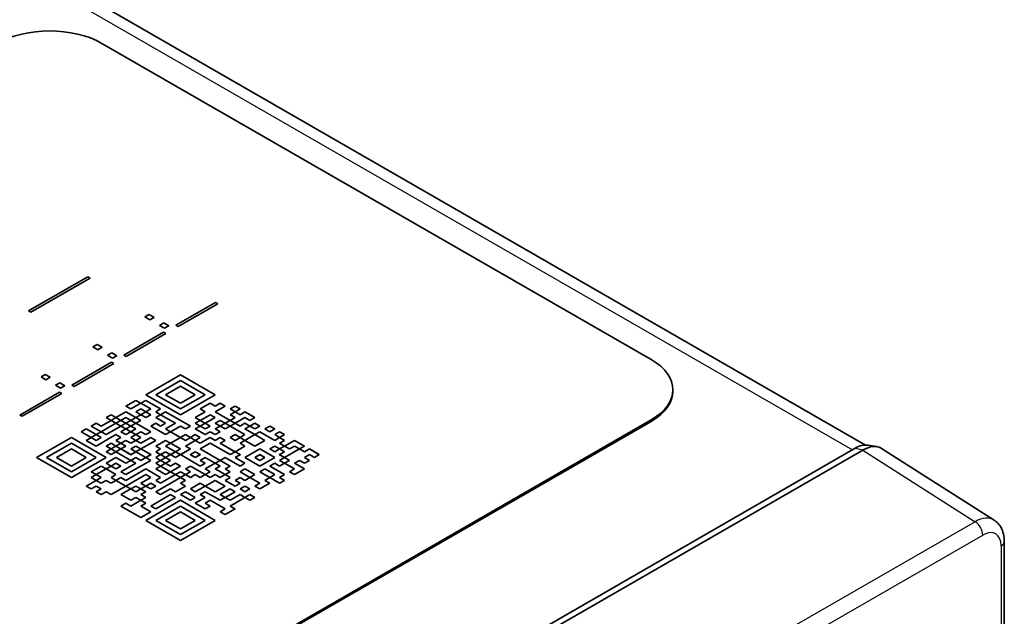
# Model space of a CAD drawing. Header units: millimetres. Extents: x 0 to 210, y 0 to 149.
# Tile 19 of 26: x 142.69 to 156, y 126.56 to 134.63. Entities that reach past the tile are written whole.
import ezdxf

# ---------------------------------------------------------------- set-up
doc = ezdxf.new("R2010")
doc.units = ezdxf.units.MM
doc.header["$LTSCALE"] = 0.5
doc.layers.add('Sichtbar (ISO)', color=7, linetype='Continuous', lineweight=35)
doc.layers.add('Sichtbar schmal (ISO)', color=7, linetype='Continuous', lineweight=25)

msp = doc.modelspace()

# ---------------------------------------------------------------- linework, layer by layer
at = {"layer": 'Sichtbar (ISO)'}
for p, q in [((141.968, 135.879), (154.121, 128.88)), ((143.798, 134.311), (151.223, 130.035)), ((142.804, 130.694), (143.608, 131.157)), ((142.804, 130.695), (143.608, 131.157)), ((143.638, 131.139), (142.835, 130.677)), ((143.608, 131.157), (143.638, 131.139)), ((143.608, 131.157), (143.608, 131.157)), ((143.608, 131.157), (143.638, 131.139)), ((144.795, 130.5), (145.333, 130.81)), ((144.795, 130.5), (145.333, 130.81)), ((145.364, 130.792), (144.826, 130.482)), ((145.333, 130.81), (145.364, 130.792)), ((145.333, 130.81), (145.333, 130.81)), ((145.333, 130.81), (145.364, 130.792)), ((142.835, 130.677), (142.804, 130.695)), ((144.379, 130.612), (144.435, 130.645)), ((144.379, 130.612), (144.435, 130.645)), ((144.446, 130.573), (144.379, 130.612)), ((144.435, 130.645), (144.503, 130.606)), ((144.435, 130.645), (144.435, 130.645)), ((144.435, 130.645), (144.503, 130.606)), ((144.503, 130.606), (144.446, 130.573)), ((144.576, 130.499), (144.633, 130.531)), ((144.576, 130.499), (144.633, 130.531)), ((144.644, 130.46), (144.576, 130.499)), ((144.633, 130.531), (144.701, 130.492)), ((144.633, 130.531), (144.633, 130.531)), ((144.633, 130.531), (144.701, 130.492)), ((144.701, 130.492), (144.644, 130.46)), ((144.826, 130.482), (144.795, 130.5)), ((144.093, 130.095), (144.631, 130.405)), ((144.093, 130.096), (144.631, 130.405)), ((144.661, 130.388), (144.123, 130.078)), ((144.631, 130.405), (144.661, 130.388)), ((144.631, 130.405), (144.631, 130.405)), ((144.631, 130.405), (144.661, 130.388)), ((143.676, 130.208), (143.733, 130.241)), ((143.676, 130.208), (143.733, 130.24)), ((143.744, 130.169), (143.676, 130.208)), ((143.733, 130.24), (143.733, 130.241)), ((143.733, 130.241), (143.801, 130.202)), ((143.733, 130.24), (143.801, 130.202)), ((143.801, 130.202), (143.744, 130.169)), ((143.874, 130.094), (143.931, 130.127)), ((143.874, 130.094), (143.931, 130.127)), ((143.942, 130.055), (143.874, 130.094)), ((143.931, 130.127), (143.998, 130.088)), ((143.931, 130.127), (143.931, 130.127)), ((143.931, 130.127), (143.998, 130.088)), ((143.998, 130.088), (143.942, 130.055)), ((144.123, 130.078), (144.093, 130.096)), ((143.39, 129.691), (143.928, 130.001)), ((143.39, 129.691), (143.928, 130.001)), ((143.959, 129.983), (143.421, 129.673)), ((143.928, 130.001), (143.959, 129.983)), ((143.928, 130.001), (143.928, 130.001)), ((143.928, 130.001), (143.959, 129.983)), ((142.974, 129.803), (143.03, 129.836)), ((142.974, 129.803), (143.03, 129.836)), ((143.041, 129.764), (142.974, 129.803)), ((143.03, 129.836), (143.098, 129.797)), ((143.03, 129.836), (143.03, 129.836)), ((143.03, 129.836), (143.098, 129.797)), ((143.098, 129.797), (143.041, 129.764)), ((144.39, 129.561), (144.859, 129.832)), ((144.859, 129.832), (144.39, 129.561)), ((144.859, 129.832), (145.328, 129.561)), ((145.328, 129.561), (144.859, 129.832)), ((144.859, 129.832), (144.859, 129.832)), ((143.171, 129.689), (143.228, 129.722)), ((143.171, 129.689), (143.228, 129.722)), ((143.239, 129.651), (143.171, 129.689)), ((143.228, 129.722), (143.296, 129.683)), ((143.228, 129.722), (143.228, 129.722)), ((143.228, 129.722), (143.296, 129.683)), ((143.296, 129.683), (143.239, 129.651)), ((143.421, 129.673), (143.39, 129.691)), ((144.859, 129.754), (144.524, 129.561)), ((144.658, 129.561), (144.859, 129.677)), ((144.859, 129.677), (144.658, 129.561)), ((145.194, 129.561), (144.859, 129.754)), ((144.859, 129.677), (145.06, 129.561)), ((145.06, 129.561), (144.859, 129.677)), ((144.859, 129.677), (144.859, 129.677)), ((142.687, 129.286), (143.226, 129.596)), ((142.687, 129.286), (143.226, 129.596)), ((143.256, 129.579), (142.718, 129.269)), ((143.226, 129.596), (143.256, 129.579)), ((143.226, 129.596), (143.226, 129.596)), ((143.226, 129.596), (143.256, 129.579)), ((144.859, 129.291), (144.39, 129.561)), ((144.524, 129.561), (144.859, 129.368)), ((144.859, 129.368), (144.524, 129.561)), ((144.524, 129.561), (144.524, 129.561)), ((144.859, 129.446), (144.658, 129.561)), ((145.06, 129.561), (144.859, 129.446)), ((144.859, 129.368), (145.194, 129.561)), ((145.328, 129.561), (144.859, 129.291)), ((145.194, 129.561), (144.859, 129.368)), ((145.194, 129.561), (145.194, 129.561)), ((151.516, 129.608), (151.516, 129.628)), ((144.121, 129.407), (144.255, 129.484)), ((144.255, 129.484), (144.121, 129.407)), ((144.188, 129.368), (144.121, 129.407)), ((144.323, 129.446), (144.188, 129.368)), ((144.255, 129.484), (144.323, 129.446)), ((144.322, 129.446), (144.255, 129.484)), ((144.255, 129.484), (144.255, 129.484)), ((144.39, 129.484), (144.323, 129.446)), ((144.323, 129.446), (144.39, 129.484)), ((144.457, 129.368), (144.323, 129.446)), ((144.591, 129.368), (144.39, 129.484)), ((144.39, 129.484), (144.591, 129.368)), ((144.39, 129.484), (144.39, 129.484)), ((145.261, 129.446), (145.127, 129.368)), ((145.127, 129.368), (145.261, 129.446)), ((145.328, 129.407), (145.261, 129.446)), ((145.261, 129.446), (145.261, 129.446)), ((145.261, 129.446), (145.328, 129.407)), ((145.395, 129.446), (145.328, 129.407)), ((145.328, 129.407), (145.395, 129.446)), ((145.462, 129.407), (145.328, 129.33)), ((145.328, 129.407), (145.328, 129.407)), ((145.462, 129.407), (145.395, 129.446)), ((145.395, 129.446), (145.462, 129.407)), ((145.395, 129.446), (145.395, 129.446)), ((145.529, 129.368), (145.597, 129.407)), ((145.597, 129.407), (145.53, 129.368)), ((145.664, 129.368), (145.597, 129.407)), ((145.597, 129.407), (145.597, 129.407)), ((145.597, 129.407), (145.664, 129.368)), ((142.718, 129.269), (142.687, 129.286)), ((143.92, 129.291), (143.853, 129.252)), ((143.853, 129.252), (143.92, 129.291)), ((143.92, 129.214), (143.853, 129.252)), ((143.987, 129.252), (143.92, 129.291)), ((143.92, 129.291), (143.92, 129.291)), ((143.92, 129.291), (143.987, 129.252)), ((143.987, 129.252), (143.92, 129.214)), ((144.121, 129.33), (143.987, 129.252)), ((143.987, 129.252), (144.121, 129.33)), ((144.054, 129.214), (143.987, 129.252)), ((144.121, 129.252), (144.054, 129.214)), ((144.255, 129.252), (144.121, 129.33)), ((144.121, 129.33), (144.121, 129.33)), ((144.121, 129.33), (144.255, 129.252)), ((144.188, 129.214), (144.121, 129.252)), ((144.255, 129.252), (144.188, 129.214)), ((144.255, 129.33), (144.323, 129.368)), ((144.323, 129.368), (144.255, 129.33)), ((144.323, 129.291), (144.255, 129.33)), ((144.323, 129.291), (144.255, 129.252)), ((144.255, 129.252), (144.323, 129.291)), ((144.323, 129.214), (144.255, 129.252)), ((144.323, 129.368), (144.39, 129.33)), ((144.39, 129.33), (144.323, 129.368)), ((144.323, 129.368), (144.323, 129.368)), ((144.39, 129.33), (144.323, 129.291)), ((144.39, 129.252), (144.323, 129.291)), ((144.323, 129.291), (144.39, 129.252)), ((144.323, 129.291), (144.323, 129.291)), ((144.457, 129.368), (144.39, 129.33)), ((144.39, 129.33), (144.457, 129.368)), ((144.457, 129.291), (144.39, 129.33)), ((144.457, 129.291), (144.39, 129.252)), ((144.39, 129.252), (144.457, 129.291)), ((144.39, 129.252), (144.39, 129.252)), ((144.457, 129.368), (144.457, 129.368)), ((144.457, 129.291), (144.457, 129.291)), ((144.591, 129.368), (144.524, 129.33)), ((144.591, 129.291), (144.524, 129.33)), ((144.524, 129.33), (144.591, 129.291)), ((144.524, 129.33), (144.524, 129.33)), ((144.591, 129.291), (144.524, 129.252)), ((144.658, 129.175), (144.524, 129.252)), ((144.524, 129.252), (144.658, 129.175)), ((144.524, 129.252), (144.524, 129.252)), ((144.591, 129.291), (144.658, 129.33)), ((144.658, 129.33), (144.591, 129.291)), ((144.792, 129.175), (144.591, 129.291)), ((144.658, 129.33), (144.993, 129.137)), ((144.993, 129.137), (144.658, 129.33)), ((144.658, 129.33), (144.658, 129.33)), ((144.859, 129.368), (144.859, 129.368)), ((145.194, 129.33), (145.06, 129.252)), ((145.06, 129.252), (145.194, 129.33)), ((145.127, 129.214), (145.06, 129.252)), ((145.194, 129.33), (145.127, 129.368)), ((145.261, 129.291), (145.127, 129.214)), ((145.194, 129.33), (145.194, 129.33)), ((145.194, 129.175), (145.328, 129.252)), ((145.328, 129.252), (145.194, 129.175)), ((145.328, 129.252), (145.261, 129.291)), ((145.529, 129.214), (145.328, 129.33)), ((145.328, 129.33), (145.529, 129.214)), ((145.328, 129.33), (145.328, 129.33)), ((145.328, 129.252), (145.328, 129.252)), ((145.597, 129.33), (145.529, 129.368)), ((145.529, 129.291), (145.597, 129.33)), ((145.597, 129.252), (145.529, 129.291)), ((145.529, 129.214), (145.597, 129.252)), ((145.597, 129.33), (145.53, 129.291)), ((145.597, 129.252), (145.53, 129.214)), ((145.664, 129.368), (145.597, 129.33)), ((145.664, 129.291), (145.597, 129.33)), ((145.597, 129.33), (145.597, 129.33)), ((145.597, 129.33), (145.664, 129.291)), ((145.731, 129.252), (145.597, 129.175)), ((145.597, 129.252), (145.597, 129.252)), ((145.731, 129.33), (145.664, 129.291)), ((145.664, 129.291), (145.731, 129.33)), ((145.664, 129.291), (145.664, 129.291)), ((145.865, 129.252), (145.731, 129.33)), ((145.731, 129.33), (145.865, 129.252)), ((145.731, 129.33), (145.731, 129.33)), ((145.798, 129.214), (145.731, 129.252)), ((145.865, 129.252), (145.798, 129.214)), ((143.719, 129.175), (143.652, 129.137)), ((143.652, 129.137), (143.719, 129.175)), ((143.786, 129.059), (143.652, 129.137)), ((143.786, 129.137), (143.719, 129.175)), ((143.719, 129.175), (143.719, 129.175)), ((143.719, 129.175), (143.786, 129.137)), ((143.92, 129.214), (143.786, 129.137)), ((143.786, 129.137), (143.92, 129.214)), ((143.987, 129.175), (143.786, 129.059)), ((143.786, 129.137), (143.786, 129.137)), ((151.223, 129.221), (143.798, 124.945)), ((151.223, 129.2), (143.798, 124.925)), ((143.853, 129.021), (144.054, 129.137)), ((144.054, 129.137), (143.853, 129.021)), ((143.92, 129.214), (143.987, 129.175)), ((143.987, 129.175), (143.92, 129.214)), ((143.92, 129.214), (143.92, 129.214)), ((143.987, 129.175), (144.054, 129.214)), ((144.054, 129.214), (143.987, 129.175)), ((144.054, 129.137), (143.987, 129.175)), ((144.054, 129.214), (144.121, 129.175)), ((144.121, 129.175), (144.054, 129.214)), ((144.054, 129.214), (144.054, 129.214)), ((144.121, 129.175), (144.054, 129.137)), ((144.054, 129.137), (144.121, 129.098)), ((144.121, 129.098), (144.054, 129.137)), ((144.054, 129.137), (144.054, 129.137)), ((144.121, 129.175), (144.188, 129.214)), ((144.188, 129.214), (144.121, 129.175)), ((144.188, 129.137), (144.121, 129.175)), ((144.121, 129.098), (144.188, 129.137)), ((144.188, 129.137), (144.121, 129.098)), ((144.255, 129.175), (144.188, 129.214)), ((144.188, 129.214), (144.188, 129.214)), ((144.188, 129.214), (144.255, 129.175)), ((144.255, 129.175), (144.188, 129.137)), ((144.255, 129.098), (144.188, 129.137)), ((144.188, 129.137), (144.188, 129.137)), ((144.188, 129.137), (144.255, 129.098)), ((144.323, 129.214), (144.255, 129.175)), ((144.255, 129.175), (144.323, 129.214)), ((144.457, 129.059), (144.255, 129.175)), ((144.323, 129.214), (144.323, 129.214)), ((144.524, 129.175), (144.457, 129.137)), ((144.658, 129.021), (144.457, 129.137)), ((144.457, 129.137), (144.658, 129.021)), ((144.457, 129.137), (144.457, 129.137)), ((144.591, 129.137), (144.524, 129.175)), ((144.658, 129.175), (144.591, 129.137)), ((144.658, 129.098), (144.792, 129.175)), ((144.792, 129.175), (144.658, 129.098)), ((144.859, 129.137), (144.725, 129.059)), ((144.792, 129.175), (144.792, 129.175)), ((144.926, 129.098), (144.859, 129.137)), ((144.993, 129.137), (144.926, 129.098)), ((145.127, 129.214), (145.06, 129.175)), ((145.06, 129.175), (145.127, 129.214)), ((145.127, 129.137), (145.06, 129.175)), ((145.127, 129.137), (145.06, 129.098)), ((145.06, 129.098), (145.127, 129.137)), ((145.127, 129.214), (145.194, 129.175)), ((145.194, 129.175), (145.127, 129.214)), ((145.127, 129.214), (145.127, 129.214)), ((145.194, 129.175), (145.127, 129.137)), ((145.127, 129.137), (145.194, 129.098)), ((145.194, 129.098), (145.127, 129.137)), ((145.127, 129.137), (145.127, 129.137)), ((145.261, 129.137), (145.194, 129.175)), ((145.194, 129.098), (145.261, 129.137)), ((145.261, 129.137), (145.194, 129.098)), ((145.261, 129.137), (145.261, 129.137)), ((145.395, 129.214), (145.328, 129.175)), ((145.328, 129.175), (145.395, 129.137)), ((145.395, 129.137), (145.328, 129.175)), ((145.328, 129.175), (145.328, 129.175)), ((145.395, 129.137), (145.328, 129.098)), ((145.462, 129.175), (145.395, 129.214)), ((145.395, 129.137), (145.462, 129.175)), ((145.462, 129.175), (145.395, 129.137)), ((145.462, 129.098), (145.395, 129.137)), ((145.529, 129.214), (145.462, 129.175)), ((145.462, 129.175), (145.529, 129.137)), ((145.529, 129.137), (145.462, 129.175)), ((145.462, 129.175), (145.462, 129.175)), ((145.529, 129.137), (145.462, 129.098)), ((145.597, 129.175), (145.529, 129.214)), ((145.529, 129.137), (145.597, 129.175)), ((145.731, 129.021), (145.529, 129.137)), ((145.597, 129.175), (145.53, 129.137)), ((145.664, 129.137), (145.597, 129.175)), ((145.597, 129.175), (145.597, 129.175)), ((145.597, 129.175), (145.664, 129.137)), ((145.731, 129.175), (145.664, 129.137)), ((145.664, 129.137), (145.731, 129.175)), ((145.664, 129.137), (145.664, 129.137)), ((145.798, 129.137), (145.731, 129.175)), ((145.731, 129.175), (145.798, 129.137)), ((145.731, 129.175), (145.731, 129.175)), ((145.798, 129.137), (145.731, 129.098)), ((145.865, 129.175), (145.798, 129.137)), ((145.798, 129.137), (145.865, 129.175)), ((145.865, 129.098), (145.798, 129.137)), ((145.932, 129.137), (145.865, 129.175)), ((145.865, 129.175), (145.865, 129.175)), ((145.865, 129.175), (145.932, 129.137)), ((145.932, 129.137), (145.865, 129.098)), ((146.066, 129.137), (145.999, 129.098)), ((145.999, 129.098), (146.066, 129.137)), ((146.133, 129.098), (146.066, 129.137)), ((146.066, 129.137), (146.066, 129.137)), ((146.066, 129.137), (146.133, 129.098)), ((143.384, 128.982), (142.914, 128.712)), ((142.914, 128.712), (143.384, 128.982)), ((143.853, 128.712), (143.384, 128.982)), ((143.384, 128.982), (143.853, 128.712)), ((143.384, 128.982), (143.384, 128.982)), ((143.585, 129.098), (143.518, 129.059)), ((143.518, 129.059), (143.585, 129.098)), ((143.652, 128.982), (143.518, 129.059)), ((143.719, 129.021), (143.585, 129.098)), ((143.585, 129.098), (143.719, 129.021)), ((143.585, 129.098), (143.585, 129.098)), ((143.652, 128.982), (143.585, 128.944)), ((143.585, 128.944), (143.652, 128.982)), ((143.719, 129.021), (143.652, 128.982)), ((143.652, 128.982), (143.719, 128.944)), ((143.719, 128.944), (143.652, 128.982)), ((143.652, 128.982), (143.652, 128.982)), ((143.786, 129.059), (143.719, 129.021)), ((143.719, 129.021), (143.786, 129.059)), ((143.786, 128.982), (143.719, 129.021)), ((143.987, 129.021), (143.719, 128.866)), ((143.719, 128.944), (143.786, 128.982)), ((143.786, 128.982), (143.719, 128.944)), ((143.786, 129.059), (143.853, 129.021)), ((143.853, 129.021), (143.786, 129.059)), ((143.786, 129.059), (143.786, 129.059)), ((143.786, 128.982), (143.786, 128.982)), ((143.853, 129.021), (143.853, 129.021)), ((144.054, 128.982), (143.987, 129.021)), ((144.054, 128.982), (143.987, 128.944)), ((143.987, 128.944), (144.054, 128.982)), ((144.121, 129.098), (144.054, 129.059)), ((144.054, 129.059), (144.121, 129.021)), ((144.121, 129.021), (144.054, 129.059)), ((144.054, 129.059), (144.054, 129.059)), ((144.054, 128.982), (144.054, 128.982)), ((144.188, 129.059), (144.121, 129.098)), ((144.121, 129.021), (144.188, 129.059)), ((144.188, 129.059), (144.121, 129.021)), ((144.121, 129.021), (144.121, 129.021)), ((144.255, 129.098), (144.188, 129.059)), ((144.255, 129.021), (144.188, 129.059)), ((144.188, 129.059), (144.255, 129.021)), ((144.188, 129.059), (144.188, 129.059)), ((144.255, 129.021), (144.188, 128.982)), ((144.255, 128.944), (144.188, 128.982)), ((144.188, 128.982), (144.255, 128.944)), ((144.188, 128.982), (144.188, 128.982)), ((144.323, 129.059), (144.255, 129.021)), ((144.255, 129.021), (144.323, 129.059)), ((144.323, 128.982), (144.255, 129.021)), ((144.323, 128.982), (144.255, 128.944)), ((144.255, 128.944), (144.323, 128.982)), ((144.39, 129.021), (144.323, 129.059)), ((144.323, 129.059), (144.39, 129.021)), ((144.323, 129.059), (144.323, 129.059)), ((144.457, 128.982), (144.323, 128.905)), ((144.323, 128.982), (144.323, 128.982)), ((144.457, 129.059), (144.39, 129.021)), ((144.39, 129.021), (144.457, 129.059)), ((144.39, 129.021), (144.39, 129.021)), ((144.457, 129.059), (144.457, 129.059)), ((144.524, 128.944), (144.457, 128.982)), ((144.725, 129.059), (144.658, 129.098)), ((144.725, 129.059), (144.658, 129.021)), ((144.658, 129.021), (144.725, 129.059)), ((144.658, 129.021), (144.658, 129.021)), ((144.859, 128.982), (144.725, 129.059)), ((144.725, 129.059), (144.859, 128.982)), ((144.725, 129.059), (144.725, 129.059)), ((144.859, 128.982), (144.725, 128.905)), ((144.859, 128.982), (144.926, 129.021)), ((144.926, 129.021), (144.859, 128.982)), ((144.926, 128.944), (144.859, 128.982)), ((144.926, 129.021), (144.993, 128.982)), ((144.993, 128.982), (144.926, 129.021)), ((144.926, 129.021), (144.926, 129.021)), ((144.993, 128.982), (144.926, 128.944)), ((144.993, 128.982), (145.06, 129.021)), ((145.06, 129.021), (144.993, 128.982)), ((145.06, 128.944), (144.993, 128.982)), ((145.194, 129.021), (145.06, 129.098)), ((145.06, 129.021), (145.127, 128.982)), ((145.127, 128.982), (145.06, 129.021)), ((145.06, 129.021), (145.06, 129.021)), ((145.127, 128.982), (145.06, 128.944)), ((145.261, 128.982), (145.127, 128.905)), ((145.127, 128.905), (145.261, 128.982)), ((145.194, 129.098), (145.194, 129.098)), ((145.261, 129.059), (145.194, 129.021)), ((145.328, 129.021), (145.261, 129.059)), ((145.328, 128.944), (145.261, 128.982)), ((145.261, 128.982), (145.328, 128.944)), ((145.261, 128.982), (145.261, 128.982)), ((145.395, 129.059), (145.328, 129.098)), ((145.328, 129.098), (145.395, 129.059)), ((145.328, 129.098), (145.328, 129.098)), ((145.395, 129.059), (145.328, 129.021)), ((145.395, 128.982), (145.328, 128.944)), ((145.328, 128.944), (145.395, 128.982)), ((145.462, 128.944), (145.395, 128.982)), ((145.395, 128.982), (145.462, 128.944)), ((145.395, 128.982), (145.395, 128.982)), ((145.529, 128.982), (145.597, 129.021)), ((145.597, 128.944), (145.529, 128.982)), ((145.597, 129.021), (145.53, 128.982)), ((145.664, 128.982), (145.597, 129.021)), ((145.597, 129.021), (145.597, 129.021)), ((145.597, 129.021), (145.664, 128.982)), ((145.664, 128.982), (145.597, 128.944)), ((145.731, 129.021), (145.664, 128.982)), ((145.664, 128.982), (145.731, 129.021)), ((145.731, 128.944), (145.664, 128.982)), ((145.865, 129.021), (145.731, 129.098)), ((145.731, 129.098), (145.865, 129.021)), ((145.731, 129.098), (145.731, 129.098)), ((145.865, 129.021), (145.731, 128.944)), ((145.731, 129.021), (145.731, 129.021)), ((145.932, 129.059), (145.865, 129.021)), ((145.865, 129.021), (145.932, 129.059)), ((145.999, 128.944), (145.865, 129.021)), ((146.133, 128.944), (145.932, 129.059)), ((145.932, 129.059), (146.133, 128.944)), ((145.932, 129.059), (145.932, 129.059)), ((146.066, 129.059), (145.999, 129.098)), ((146.133, 129.098), (146.066, 129.059)), ((146.2, 129.059), (146.133, 129.021)), ((146.133, 129.021), (146.2, 129.059)), ((146.2, 128.982), (146.133, 129.021)), ((146.2, 128.982), (146.133, 128.944)), ((146.133, 128.944), (146.2, 128.982)), ((146.267, 129.021), (146.2, 129.059)), ((146.2, 129.059), (146.2, 129.059)), ((146.2, 129.059), (146.267, 129.021)), ((146.267, 129.021), (146.2, 128.982)), ((146.267, 128.944), (146.2, 128.982)), ((146.2, 128.982), (146.267, 128.944)), ((146.2, 128.982), (146.2, 128.982)), ((143.384, 128.905), (143.049, 128.712)), ((143.719, 128.712), (143.384, 128.905)), ((143.719, 128.866), (143.585, 128.944)), ((143.719, 128.944), (143.719, 128.944)), ((143.92, 128.905), (143.853, 128.866)), ((143.853, 128.866), (143.92, 128.905)), ((143.92, 128.828), (143.853, 128.866)), ((143.987, 128.866), (143.92, 128.905)), ((143.92, 128.905), (143.92, 128.905)), ((143.92, 128.905), (143.987, 128.866)), ((143.987, 128.866), (143.92, 128.828)), ((144.054, 128.905), (143.987, 128.944)), ((144.054, 128.905), (143.987, 128.866)), ((143.987, 128.866), (144.054, 128.905)), ((144.054, 128.828), (143.987, 128.866)), ((144.121, 128.944), (144.054, 128.905)), ((144.121, 128.866), (144.054, 128.905)), ((144.054, 128.905), (144.054, 128.905)), ((144.054, 128.905), (144.121, 128.866)), ((144.121, 128.866), (144.054, 128.828)), ((144.188, 128.905), (144.121, 128.944)), ((144.255, 128.944), (144.188, 128.905)), ((144.188, 128.828), (144.255, 128.866)), ((144.255, 128.866), (144.188, 128.828)), ((144.323, 128.905), (144.255, 128.944)), ((144.255, 128.866), (144.323, 128.828)), ((144.322, 128.828), (144.255, 128.866)), ((144.255, 128.866), (144.255, 128.866)), ((144.524, 128.944), (144.323, 128.828)), ((144.323, 128.828), (144.524, 128.944)), ((144.658, 128.944), (144.524, 128.866)), ((144.524, 128.944), (144.524, 128.944)), ((144.591, 128.828), (144.524, 128.866)), ((144.524, 128.866), (144.591, 128.828)), ((144.524, 128.866), (144.524, 128.866)), ((144.725, 128.905), (144.658, 128.944)), ((144.658, 128.866), (144.725, 128.905)), ((144.725, 128.905), (144.658, 128.866)), ((144.792, 128.789), (144.658, 128.866)), ((144.725, 128.905), (144.859, 128.828)), ((144.725, 128.905), (144.725, 128.905)), ((144.859, 128.828), (144.725, 128.905)), ((145.06, 128.944), (144.926, 128.866)), ((144.926, 128.866), (145.06, 128.944)), ((144.993, 128.828), (144.926, 128.866)), ((145.127, 128.905), (145.06, 128.944)), ((145.06, 128.944), (145.127, 128.905)), ((145.06, 128.944), (145.06, 128.944)), ((145.261, 128.905), (145.127, 128.828)), ((145.127, 128.905), (145.127, 128.905)), ((145.529, 128.751), (145.261, 128.905)), ((145.328, 128.944), (145.328, 128.944)), ((145.462, 128.944), (145.395, 128.905)), ((145.596, 128.789), (145.395, 128.905)), ((145.395, 128.905), (145.597, 128.789)), ((145.395, 128.905), (145.395, 128.905)), ((145.731, 128.866), (145.597, 128.789)), ((145.597, 128.789), (145.731, 128.866)), ((145.731, 128.944), (145.664, 128.905)), ((145.664, 128.905), (145.731, 128.944)), ((145.731, 128.866), (145.664, 128.905)), ((145.731, 128.944), (145.731, 128.944)), ((145.865, 128.866), (145.731, 128.944)), ((145.731, 128.944), (145.865, 128.866)), ((145.731, 128.866), (145.731, 128.866)), ((145.999, 128.944), (145.865, 128.866)), ((145.865, 128.866), (145.999, 128.944)), ((145.865, 128.866), (145.865, 128.866)), ((145.999, 128.944), (145.999, 128.944)), ((146.133, 128.866), (146.066, 128.828)), ((146.133, 128.944), (146.133, 128.944)), ((146.2, 128.828), (146.133, 128.866)), ((146.267, 128.944), (146.2, 128.905)), ((146.267, 128.866), (146.2, 128.905)), ((146.2, 128.905), (146.267, 128.866)), ((146.2, 128.905), (146.2, 128.905)), ((146.267, 128.866), (146.2, 128.828)), ((146.401, 128.944), (146.267, 128.866)), ((146.267, 128.866), (146.401, 128.944)), ((146.334, 128.828), (146.267, 128.866)), ((146.401, 128.866), (146.334, 128.828)), ((146.535, 128.866), (146.401, 128.944)), ((146.401, 128.944), (146.535, 128.866)), ((146.401, 128.944), (146.401, 128.944)), ((146.468, 128.828), (146.401, 128.866)), ((146.535, 128.866), (146.468, 128.828)), ((154.151, 128.878), (154.271, 128.86)), ((143.183, 128.712), (143.384, 128.828)), ((143.384, 128.828), (143.183, 128.712)), ((143.384, 128.828), (143.585, 128.712)), ((143.585, 128.712), (143.384, 128.828)), ((143.384, 128.828), (143.384, 128.828)), ((143.92, 128.828), (143.853, 128.789)), ((143.853, 128.789), (143.92, 128.828)), ((143.92, 128.751), (143.853, 128.789)), ((143.92, 128.828), (143.987, 128.789)), ((143.987, 128.789), (143.92, 128.828)), ((143.92, 128.828), (143.92, 128.828)), ((143.987, 128.789), (143.92, 128.751)), ((143.987, 128.789), (144.054, 128.828)), ((144.054, 128.828), (143.987, 128.789)), ((144.188, 128.673), (143.987, 128.789)), ((144.188, 128.75), (144.054, 128.828)), ((144.054, 128.828), (144.188, 128.751)), ((144.054, 128.828), (144.054, 128.828)), ((144.255, 128.789), (144.188, 128.828)), ((144.255, 128.789), (144.188, 128.75)), ((144.188, 128.751), (144.255, 128.789)), ((144.188, 128.75), (144.188, 128.751)), ((144.323, 128.828), (144.255, 128.789)), ((144.39, 128.712), (144.255, 128.789)), ((144.255, 128.789), (144.39, 128.712)), ((144.255, 128.789), (144.255, 128.789)), ((144.457, 128.751), (144.323, 128.828)), ((144.39, 128.712), (144.457, 128.751)), ((144.457, 128.75), (144.39, 128.712)), ((144.435, 123.34), (153.981, 128.837)), ((144.457, 128.751), (144.457, 128.75)), ((144.591, 128.828), (144.524, 128.789)), ((144.591, 128.75), (144.524, 128.789)), ((144.524, 128.789), (144.591, 128.751)), ((144.524, 128.789), (144.524, 128.789)), ((144.591, 128.751), (144.524, 128.712)), ((154.084, 128.812), (144.543, 123.318)), ((144.591, 128.751), (144.658, 128.789)), ((144.658, 128.789), (144.591, 128.75)), ((144.658, 128.712), (144.591, 128.751)), ((144.658, 128.789), (144.725, 128.751)), ((144.725, 128.75), (144.658, 128.789)), ((144.658, 128.789), (144.658, 128.789)), ((144.725, 128.751), (144.658, 128.712)), ((144.792, 128.789), (144.725, 128.75)), ((144.725, 128.751), (144.792, 128.789)), ((144.792, 128.712), (144.725, 128.751)), ((144.859, 128.828), (144.792, 128.789)), ((144.859, 128.75), (144.792, 128.789)), ((144.792, 128.789), (144.859, 128.751)), ((144.792, 128.789), (144.792, 128.789)), ((144.859, 128.751), (144.792, 128.712)), ((144.993, 128.828), (144.859, 128.75)), ((144.859, 128.751), (144.993, 128.828)), ((145.127, 128.596), (144.859, 128.751)), ((144.993, 128.828), (144.993, 128.828)), ((145.06, 128.789), (144.993, 128.751)), ((144.993, 128.751), (145.06, 128.712)), ((144.993, 128.751), (144.993, 128.75)), ((145.06, 128.712), (144.993, 128.75)), ((145.127, 128.751), (145.06, 128.789)), ((145.06, 128.712), (145.127, 128.751)), ((145.127, 128.75), (145.06, 128.712)), ((145.127, 128.828), (145.395, 128.673)), ((145.395, 128.673), (145.127, 128.828)), ((145.127, 128.828), (145.127, 128.828)), ((145.127, 128.751), (145.127, 128.75)), ((145.597, 128.789), (145.529, 128.751)), ((145.664, 128.751), (145.597, 128.789)), ((145.597, 128.712), (145.664, 128.751)), ((145.664, 128.75), (145.597, 128.712)), ((145.664, 128.751), (145.664, 128.75)), ((145.932, 128.828), (145.731, 128.712)), ((145.865, 128.712), (145.932, 128.751)), ((145.932, 128.75), (145.865, 128.712)), ((146.133, 128.712), (145.932, 128.828)), ((145.932, 128.751), (145.999, 128.712)), ((145.932, 128.751), (145.932, 128.75)), ((145.999, 128.712), (145.932, 128.75)), ((146.066, 128.828), (146.133, 128.789)), ((146.133, 128.789), (146.066, 128.828)), ((146.066, 128.828), (146.066, 128.828)), ((146.133, 128.789), (146.2, 128.828)), ((146.2, 128.828), (146.133, 128.789)), ((146.133, 128.789), (146.133, 128.789)), ((146.2, 128.828), (146.267, 128.789)), ((146.267, 128.789), (146.2, 128.828)), ((146.2, 128.828), (146.2, 128.828)), ((146.267, 128.789), (146.2, 128.751)), ((146.2, 128.751), (146.267, 128.712)), ((146.2, 128.751), (146.2, 128.75)), ((146.267, 128.712), (146.2, 128.75)), ((146.267, 128.712), (146.468, 128.828)), ((146.468, 128.828), (146.267, 128.712)), ((146.535, 128.789), (146.468, 128.828)), ((146.468, 128.828), (146.468, 128.828)), ((146.468, 128.828), (146.535, 128.789)), ((146.602, 128.828), (146.535, 128.789)), ((146.535, 128.789), (146.602, 128.828)), ((146.535, 128.789), (146.535, 128.789)), ((146.602, 128.751), (146.535, 128.712)), ((146.736, 128.75), (146.602, 128.828)), ((146.602, 128.828), (146.736, 128.751)), ((146.602, 128.828), (146.602, 128.828)), ((146.669, 128.712), (146.602, 128.751)), ((146.736, 128.751), (146.669, 128.712)), ((154.337, 128.835), (155.859, 127.864)), ((143.384, 128.442), (142.914, 128.712)), ((143.049, 128.712), (143.384, 128.519)), ((143.384, 128.519), (143.049, 128.712)), ((143.049, 128.712), (143.049, 128.712)), ((143.384, 128.596), (143.183, 128.712)), ((143.585, 128.712), (143.384, 128.596)), ((143.384, 128.519), (143.719, 128.712)), ((143.719, 128.712), (143.384, 128.519)), ((143.853, 128.712), (143.384, 128.442)), ((143.786, 128.596), (143.652, 128.519)), ((143.652, 128.519), (143.786, 128.596)), ((143.719, 128.712), (143.719, 128.712)), ((143.853, 128.557), (143.786, 128.596)), ((143.786, 128.596), (143.786, 128.596)), ((143.786, 128.596), (143.853, 128.557)), ((143.987, 128.712), (143.853, 128.635)), ((143.853, 128.635), (143.987, 128.712)), ((143.92, 128.596), (143.853, 128.635)), ((143.92, 128.596), (143.853, 128.557)), ((143.853, 128.557), (143.92, 128.596)), ((143.987, 128.635), (143.92, 128.596)), ((143.92, 128.596), (143.92, 128.596)), ((143.987, 128.557), (143.92, 128.596)), ((143.92, 128.596), (143.987, 128.557)), ((144.121, 128.635), (143.987, 128.712)), ((143.987, 128.712), (143.987, 128.712)), ((143.987, 128.712), (144.121, 128.635)), ((144.054, 128.596), (143.987, 128.635)), ((143.987, 128.557), (144.054, 128.596)), ((144.054, 128.596), (143.987, 128.557)), ((144.255, 128.635), (144.054, 128.519)), ((144.054, 128.596), (144.054, 128.596)), ((144.457, 128.673), (144.121, 128.48)), ((144.121, 128.48), (144.457, 128.673)), ((144.188, 128.673), (144.121, 128.635)), ((144.121, 128.635), (144.188, 128.673)), ((144.121, 128.635), (144.121, 128.635)), ((144.255, 128.712), (144.188, 128.673)), ((144.255, 128.635), (144.188, 128.673)), ((144.188, 128.673), (144.188, 128.673)), ((144.188, 128.673), (144.255, 128.635)), ((144.323, 128.673), (144.255, 128.712)), ((144.39, 128.712), (144.323, 128.673)), ((144.457, 128.673), (144.39, 128.712)), ((144.457, 128.673), (144.457, 128.673)), ((144.591, 128.673), (144.524, 128.712)), ((144.524, 128.712), (144.591, 128.673)), ((144.524, 128.712), (144.524, 128.712)), ((144.591, 128.673), (144.524, 128.635)), ((144.591, 128.596), (144.524, 128.635)), ((144.524, 128.635), (144.591, 128.596)), ((144.524, 128.635), (144.524, 128.635)), ((144.591, 128.596), (144.524, 128.557)), ((144.658, 128.712), (144.591, 128.673)), ((144.591, 128.673), (144.658, 128.712)), ((144.658, 128.635), (144.591, 128.673)), ((144.658, 128.635), (144.591, 128.596)), ((144.591, 128.596), (144.658, 128.635)), ((144.725, 128.519), (144.591, 128.596)), ((144.725, 128.673), (144.658, 128.712)), ((144.658, 128.712), (144.725, 128.673)), ((144.658, 128.712), (144.658, 128.712)), ((144.725, 128.673), (144.658, 128.635)), ((144.725, 128.596), (144.658, 128.635)), ((144.658, 128.635), (144.658, 128.635)), ((144.658, 128.635), (144.725, 128.596)), ((144.792, 128.635), (144.725, 128.596)), ((144.725, 128.596), (144.792, 128.635)), ((144.859, 128.596), (144.725, 128.519)), ((144.725, 128.596), (144.725, 128.596)), ((144.859, 128.596), (144.792, 128.635)), ((144.792, 128.635), (144.859, 128.596)), ((144.792, 128.635), (144.792, 128.635)), ((144.993, 128.596), (144.926, 128.557)), ((144.926, 128.557), (144.993, 128.596)), ((145.194, 128.48), (144.993, 128.596)), ((144.993, 128.596), (145.194, 128.48)), ((144.993, 128.596), (144.993, 128.596)), ((145.06, 128.712), (145.06, 128.712)), ((145.194, 128.712), (145.127, 128.673)), ((145.194, 128.635), (145.127, 128.673)), ((145.127, 128.673), (145.194, 128.635)), ((145.127, 128.673), (145.127, 128.673)), ((145.194, 128.635), (145.127, 128.596)), ((145.328, 128.635), (145.194, 128.712)), ((145.328, 128.635), (145.194, 128.557)), ((145.194, 128.557), (145.328, 128.635)), ((145.395, 128.673), (145.328, 128.635)), ((145.328, 128.635), (145.395, 128.596)), ((145.395, 128.596), (145.328, 128.635)), ((145.328, 128.635), (145.328, 128.635)), ((145.395, 128.596), (145.328, 128.557)), ((145.462, 128.712), (145.395, 128.673)), ((145.395, 128.673), (145.462, 128.712)), ((145.529, 128.596), (145.395, 128.673)), ((145.664, 128.596), (145.462, 128.712)), ((145.462, 128.712), (145.664, 128.596)), ((145.462, 128.712), (145.462, 128.712)), ((145.529, 128.596), (145.462, 128.557)), ((145.462, 128.557), (145.529, 128.596)), ((145.529, 128.596), (145.529, 128.596)), ((145.731, 128.635), (145.597, 128.712)), ((145.731, 128.635), (145.664, 128.596)), ((145.664, 128.596), (145.731, 128.635)), ((145.664, 128.596), (145.664, 128.596)), ((145.731, 128.712), (145.932, 128.596)), ((145.932, 128.596), (145.731, 128.712)), ((145.731, 128.712), (145.731, 128.712)), ((145.731, 128.635), (145.731, 128.635)), ((145.932, 128.673), (145.865, 128.712)), ((145.932, 128.596), (146.133, 128.712)), ((145.999, 128.712), (145.932, 128.673)), ((146.133, 128.712), (145.932, 128.596)), ((145.932, 128.596), (145.932, 128.596)), ((146.133, 128.635), (146.066, 128.596)), ((146.267, 128.48), (146.066, 128.596)), ((146.066, 128.596), (146.267, 128.48)), ((146.066, 128.596), (146.066, 128.596)), ((146.133, 128.712), (146.133, 128.712)), ((146.2, 128.596), (146.133, 128.635)), ((146.267, 128.712), (146.2, 128.673)), ((146.2, 128.673), (146.267, 128.635)), ((146.267, 128.635), (146.2, 128.673)), ((146.2, 128.673), (146.2, 128.673)), ((146.267, 128.635), (146.2, 128.596)), ((146.334, 128.673), (146.267, 128.712)), ((146.267, 128.635), (146.334, 128.673)), ((146.334, 128.673), (146.267, 128.635)), ((146.401, 128.557), (146.267, 128.635)), ((146.334, 128.673), (146.334, 128.673)), ((146.468, 128.673), (146.401, 128.635)), ((146.535, 128.557), (146.401, 128.635)), ((146.401, 128.635), (146.535, 128.557)), ((146.401, 128.635), (146.401, 128.635)), ((146.535, 128.635), (146.468, 128.673)), ((146.602, 128.673), (146.535, 128.712)), ((146.535, 128.712), (146.602, 128.673)), ((146.535, 128.712), (146.535, 128.712)), ((146.602, 128.673), (146.535, 128.635)), ((143.384, 128.519), (143.384, 128.519)), ((143.719, 128.48), (143.652, 128.519)), ((143.719, 128.48), (143.652, 128.442)), ((143.652, 128.442), (143.719, 128.48)), ((143.853, 128.557), (143.719, 128.48)), ((143.719, 128.48), (143.719, 128.48)), ((143.719, 128.48), (143.786, 128.442)), ((143.786, 128.442), (143.719, 128.48)), ((143.987, 128.48), (143.853, 128.557)), ((143.987, 128.48), (143.92, 128.442)), ((143.92, 128.442), (143.987, 128.48)), ((143.987, 128.557), (143.987, 128.557)), ((143.987, 128.48), (143.987, 128.48)), ((144.054, 128.519), (144.054, 128.519)), ((144.121, 128.48), (144.054, 128.519)), ((144.054, 128.519), (144.121, 128.48)), ((144.39, 128.557), (144.121, 128.403)), ((144.39, 128.48), (144.121, 128.326)), ((144.121, 128.326), (144.39, 128.48)), ((144.121, 128.48), (144.121, 128.48)), ((144.591, 128.442), (144.39, 128.557)), ((144.457, 128.442), (144.39, 128.48)), ((144.39, 128.48), (144.39, 128.48)), ((144.39, 128.48), (144.457, 128.442)), ((144.658, 128.48), (144.524, 128.557)), ((144.524, 128.557), (144.658, 128.48)), ((144.524, 128.557), (144.524, 128.557)), ((144.792, 128.48), (144.591, 128.364)), ((144.725, 128.519), (144.658, 128.48)), ((144.658, 128.48), (144.725, 128.519)), ((144.658, 128.48), (144.658, 128.48)), ((144.792, 128.48), (144.725, 128.519)), ((144.725, 128.519), (144.792, 128.48)), ((144.725, 128.519), (144.725, 128.519)), ((144.859, 128.519), (144.792, 128.48)), ((144.792, 128.48), (144.859, 128.519)), ((144.859, 128.442), (144.792, 128.48)), ((144.926, 128.48), (144.859, 128.519)), ((144.859, 128.519), (144.859, 128.519)), ((144.859, 128.519), (144.926, 128.48)), ((144.926, 128.48), (144.859, 128.442)), ((144.993, 128.519), (144.926, 128.557)), ((144.993, 128.519), (144.926, 128.48)), ((144.926, 128.48), (144.993, 128.519)), ((144.993, 128.442), (144.926, 128.48)), ((144.993, 128.519), (144.993, 128.519)), ((145.06, 128.48), (144.993, 128.442)), ((145.127, 128.442), (145.06, 128.48)), ((145.194, 128.48), (145.127, 128.442)), ((145.261, 128.519), (145.194, 128.557)), ((145.261, 128.519), (145.194, 128.48)), ((145.194, 128.48), (145.261, 128.519)), ((145.261, 128.442), (145.194, 128.48)), ((145.261, 128.519), (145.261, 128.519)), ((145.328, 128.48), (145.261, 128.442)), ((145.328, 128.557), (145.462, 128.48)), ((145.462, 128.48), (145.328, 128.557)), ((145.328, 128.557), (145.328, 128.557)), ((145.395, 128.442), (145.328, 128.48)), ((145.462, 128.48), (145.395, 128.442)), ((145.529, 128.519), (145.462, 128.557)), ((145.529, 128.519), (145.462, 128.48)), ((145.462, 128.48), (145.529, 128.519)), ((145.529, 128.442), (145.462, 128.48)), ((145.529, 128.519), (145.529, 128.519)), ((145.731, 128.557), (145.664, 128.519)), ((145.664, 128.519), (145.798, 128.442)), ((145.798, 128.442), (145.664, 128.519)), ((145.664, 128.519), (145.664, 128.519)), ((145.865, 128.48), (145.731, 128.557)), ((145.798, 128.442), (145.865, 128.48)), ((145.865, 128.48), (145.798, 128.442)), ((145.865, 128.48), (145.865, 128.48)), ((145.999, 128.557), (145.932, 128.519)), ((145.932, 128.519), (146.066, 128.442)), ((146.066, 128.442), (145.932, 128.519)), ((145.932, 128.519), (145.932, 128.519)), ((146.133, 128.48), (145.999, 128.557)), ((146.066, 128.442), (146.133, 128.48)), ((146.133, 128.48), (146.066, 128.442)), ((146.133, 128.48), (146.133, 128.48)), ((146.267, 128.48), (146.2, 128.442)), ((146.401, 128.557), (146.334, 128.519)), ((146.334, 128.519), (146.401, 128.557)), ((146.401, 128.48), (146.334, 128.519)), ((146.401, 128.557), (146.401, 128.557)), ((146.535, 128.557), (146.401, 128.48)), ((143.719, 128.403), (143.585, 128.326)), ((143.585, 128.326), (143.719, 128.403)), ((143.652, 128.287), (143.585, 128.326)), ((143.719, 128.403), (143.652, 128.442)), ((143.719, 128.326), (143.652, 128.287)), ((143.786, 128.442), (143.719, 128.403)), ((143.786, 128.364), (143.719, 128.403)), ((143.719, 128.403), (143.786, 128.364)), ((143.719, 128.403), (143.719, 128.403)), ((143.786, 128.287), (143.719, 128.326)), ((143.853, 128.403), (143.786, 128.364)), ((143.786, 128.364), (143.853, 128.403)), ((143.786, 128.364), (143.786, 128.364)), ((143.92, 128.364), (143.853, 128.403)), ((143.853, 128.403), (143.92, 128.364)), ((143.853, 128.403), (143.853, 128.403)), ((143.987, 128.403), (143.92, 128.442)), ((143.987, 128.403), (143.92, 128.364)), ((143.92, 128.364), (143.987, 128.403)), ((143.92, 128.364), (143.92, 128.364)), ((144.121, 128.326), (143.92, 128.21)), ((144.054, 128.442), (143.987, 128.403)), ((144.121, 128.326), (143.987, 128.403)), ((143.987, 128.403), (144.121, 128.326)), ((143.987, 128.403), (143.987, 128.403)), ((144.121, 128.403), (144.054, 128.442)), ((144.188, 128.287), (144.121, 128.326)), ((144.255, 128.326), (144.188, 128.287)), ((144.323, 128.287), (144.255, 128.326)), ((144.457, 128.442), (144.323, 128.364)), ((144.39, 128.326), (144.323, 128.364)), ((144.323, 128.364), (144.323, 128.364)), ((144.323, 128.364), (144.39, 128.326)), ((144.39, 128.326), (144.323, 128.287)), ((144.457, 128.364), (144.39, 128.326)), ((144.39, 128.326), (144.457, 128.364)), ((144.457, 128.287), (144.39, 128.326)), ((144.524, 128.326), (144.457, 128.364)), ((144.457, 128.364), (144.457, 128.364)), ((144.457, 128.364), (144.524, 128.326)), ((144.524, 128.326), (144.457, 128.287)), ((144.859, 128.442), (144.524, 128.249)), ((144.524, 128.249), (144.859, 128.442)), ((144.591, 128.442), (144.524, 128.403)), ((144.524, 128.403), (144.591, 128.442)), ((144.591, 128.364), (144.524, 128.403)), ((144.591, 128.442), (144.591, 128.442)), ((144.926, 128.326), (144.792, 128.249)), ((144.926, 128.403), (144.859, 128.442)), ((144.859, 128.442), (144.926, 128.403)), ((144.859, 128.442), (144.859, 128.442)), ((144.926, 128.403), (144.859, 128.364)), ((144.926, 128.326), (144.859, 128.364)), ((144.859, 128.364), (144.926, 128.326)), ((144.859, 128.364), (144.859, 128.364)), ((145.127, 128.364), (144.993, 128.287)), ((144.993, 128.287), (145.127, 128.364)), ((145.194, 128.326), (145.06, 128.249)), ((145.194, 128.326), (145.127, 128.364)), ((145.127, 128.364), (145.127, 128.364)), ((145.127, 128.364), (145.194, 128.326)), ((145.328, 128.403), (145.194, 128.326)), ((145.194, 128.326), (145.328, 128.403)), ((145.328, 128.249), (145.194, 128.326)), ((145.462, 128.326), (145.328, 128.403)), ((145.328, 128.403), (145.462, 128.326)), ((145.328, 128.403), (145.328, 128.403)), ((145.462, 128.326), (145.328, 128.249)), ((145.529, 128.442), (145.462, 128.403)), ((145.462, 128.403), (145.529, 128.442)), ((145.597, 128.326), (145.462, 128.403)), ((145.529, 128.442), (145.529, 128.442)), ((145.664, 128.442), (145.597, 128.403)), ((145.664, 128.364), (145.597, 128.403)), ((145.597, 128.403), (145.664, 128.364)), ((145.597, 128.403), (145.597, 128.403)), ((145.664, 128.364), (145.597, 128.326)), ((145.731, 128.403), (145.664, 128.442)), ((145.731, 128.326), (145.664, 128.287)), ((145.664, 128.287), (145.731, 128.326)), ((145.798, 128.442), (145.731, 128.403)), ((145.798, 128.287), (145.731, 128.326)), ((145.731, 128.326), (145.731, 128.326)), ((145.731, 128.326), (145.798, 128.287)), ((145.932, 128.364), (145.798, 128.442)), ((145.932, 128.364), (145.865, 128.326)), ((145.865, 128.326), (145.932, 128.364)), ((145.932, 128.287), (145.865, 128.326)), ((145.932, 128.364), (145.932, 128.364)), ((146.066, 128.364), (145.932, 128.287)), ((146.066, 128.442), (145.999, 128.403)), ((146.066, 128.364), (145.999, 128.403)), ((145.999, 128.403), (146.066, 128.364)), ((145.999, 128.403), (145.999, 128.403)), ((146.2, 128.364), (146.066, 128.442)), ((146.267, 128.403), (146.2, 128.442)), ((146.2, 128.442), (146.267, 128.403)), ((146.2, 128.442), (146.2, 128.442)), ((146.267, 128.403), (146.2, 128.364)), ((143.786, 128.287), (143.719, 128.249)), ((143.719, 128.249), (143.786, 128.287)), ((143.786, 128.21), (143.719, 128.249)), ((143.786, 128.287), (143.786, 128.287)), ((143.853, 128.249), (143.786, 128.21)), ((143.92, 128.21), (143.853, 128.249)), ((144.188, 128.287), (144.054, 128.21)), ((144.054, 128.21), (144.188, 128.287)), ((144.188, 128.133), (144.054, 128.21)), ((144.188, 128.287), (144.188, 128.287)), ((144.188, 128.287), (144.255, 128.249)), ((144.255, 128.248), (144.188, 128.287)), ((144.255, 128.249), (144.323, 128.287)), ((144.323, 128.287), (144.255, 128.248)), ((144.255, 128.248), (144.255, 128.249)), ((144.39, 128.249), (144.323, 128.287)), ((144.323, 128.287), (144.39, 128.249)), ((144.323, 128.287), (144.323, 128.287)), ((144.39, 128.249), (144.323, 128.21)), ((144.39, 128.171), (144.323, 128.21)), ((144.323, 128.21), (144.39, 128.171)), ((144.323, 128.21), (144.323, 128.21)), ((144.725, 128.21), (144.457, 128.055)), ((144.457, 128.055), (144.725, 128.21)), ((144.591, 128.21), (144.524, 128.249)), ((144.725, 128.287), (144.591, 128.21)), ((144.792, 128.249), (144.725, 128.287)), ((144.792, 128.171), (144.725, 128.21)), ((144.725, 128.21), (144.725, 128.21)), ((144.725, 128.21), (144.792, 128.171)), ((144.859, 128.21), (144.926, 128.249)), ((144.926, 128.248), (144.859, 128.21)), ((144.993, 128.133), (144.859, 128.21)), ((144.926, 128.249), (145.06, 128.171)), ((144.926, 128.249), (144.926, 128.248)), ((145.06, 128.171), (144.926, 128.248)), ((145.06, 128.249), (144.993, 128.287)), ((145.127, 128.21), (145.194, 128.249)), ((145.194, 128.248), (145.127, 128.21)), ((145.194, 128.171), (145.127, 128.21)), ((145.194, 128.249), (145.395, 128.133)), ((145.194, 128.249), (145.194, 128.248)), ((145.395, 128.133), (145.194, 128.248)), ((145.529, 128.287), (145.395, 128.21)), ((145.395, 128.21), (145.529, 128.287)), ((145.462, 128.171), (145.395, 128.21)), ((145.597, 128.249), (145.462, 128.171)), ((145.596, 128.249), (145.529, 128.287)), ((145.529, 128.287), (145.529, 128.287)), ((145.529, 128.287), (145.597, 128.249)), ((145.664, 128.21), (145.529, 128.133)), ((145.529, 128.133), (145.664, 128.21)), ((145.731, 128.249), (145.664, 128.287)), ((145.731, 128.171), (145.664, 128.21)), ((145.664, 128.21), (145.731, 128.171)), ((145.664, 128.21), (145.664, 128.21)), ((145.798, 128.287), (145.731, 128.249)), ((145.798, 128.21), (145.731, 128.171)), ((145.731, 128.171), (145.798, 128.21)), ((145.865, 128.171), (145.798, 128.21)), ((145.798, 128.21), (145.798, 128.21)), ((145.798, 128.21), (145.865, 128.171)), ((144.121, 128.094), (144.054, 128.055)), ((144.054, 128.055), (144.121, 128.094)), ((144.323, 127.901), (144.054, 128.055)), ((144.188, 128.055), (144.121, 128.094)), ((144.121, 128.094), (144.121, 128.094)), ((144.121, 128.094), (144.188, 128.055)), ((144.255, 128.171), (144.188, 128.133)), ((144.323, 128.133), (144.188, 128.055)), ((144.188, 128.055), (144.323, 128.133)), ((144.188, 128.055), (144.188, 128.055)), ((144.323, 128.133), (144.255, 128.171)), ((144.39, 128.171), (144.323, 128.133)), ((144.39, 128.094), (144.323, 128.133)), ((144.323, 128.133), (144.39, 128.094)), ((144.323, 128.133), (144.323, 128.133)), ((144.39, 128.094), (144.323, 128.055)), ((144.457, 127.978), (144.323, 128.055)), ((144.323, 128.055), (144.457, 127.978)), ((144.323, 128.055), (144.323, 128.055)), ((144.859, 128.133), (144.39, 127.862)), ((144.39, 127.862), (144.859, 128.133)), ((144.524, 128.017), (144.457, 128.055)), ((144.792, 128.171), (144.524, 128.017)), ((144.859, 128.055), (144.524, 127.862)), ((145.328, 127.862), (144.859, 128.133)), ((144.859, 128.133), (145.328, 127.862)), ((144.859, 128.133), (144.859, 128.133)), ((145.194, 127.862), (144.859, 128.055)), ((145.06, 128.171), (144.993, 128.133)), ((145.194, 128.171), (145.06, 128.094)), ((145.06, 128.094), (145.194, 128.171)), ((145.194, 128.017), (145.06, 128.094)), ((145.194, 128.171), (145.194, 128.171)), ((145.261, 128.133), (145.194, 128.094)), ((145.261, 128.055), (145.194, 128.094)), ((145.194, 128.094), (145.261, 128.055)), ((145.194, 128.094), (145.194, 128.094)), ((145.261, 128.055), (145.194, 128.017)), ((145.462, 128.017), (145.261, 128.133)), ((145.462, 128.171), (145.395, 128.133)), ((145.395, 128.133), (145.462, 128.171)), ((145.395, 128.133), (145.395, 128.133)), ((145.529, 128.133), (145.462, 128.171)), ((145.462, 128.171), (145.529, 128.133)), ((145.462, 128.171), (145.462, 128.171)), ((145.731, 128.171), (145.529, 128.055)), ((145.529, 128.133), (145.529, 128.133)), ((145.596, 128.017), (145.529, 128.055)), ((145.529, 128.055), (145.597, 128.017)), ((145.529, 128.055), (145.529, 128.055)), ((145.798, 128.133), (145.731, 128.171)), ((145.865, 128.171), (145.798, 128.133)), ((144.457, 127.978), (144.323, 127.901)), ((144.658, 127.862), (144.859, 127.978)), ((144.859, 127.978), (144.658, 127.862)), ((144.859, 127.978), (145.06, 127.862)), ((145.06, 127.862), (144.859, 127.978)), ((144.859, 127.978), (144.859, 127.978)), ((145.462, 128.017), (145.395, 127.978)), ((145.395, 127.978), (145.462, 128.017)), ((145.462, 127.94), (145.395, 127.978)), ((145.462, 128.017), (145.462, 128.017)), ((145.597, 128.017), (145.462, 127.94)), ((144.859, 127.592), (144.39, 127.862)), ((144.524, 127.862), (144.859, 127.669)), ((144.859, 127.669), (144.524, 127.862)), ((144.524, 127.862), (144.524, 127.862)), ((144.859, 127.747), (144.658, 127.862)), ((145.06, 127.862), (144.859, 127.747)), ((144.859, 127.669), (145.194, 127.862)), ((145.194, 127.862), (144.859, 127.669)), ((145.328, 127.862), (144.859, 127.592)), ((145.194, 127.862), (145.194, 127.862)), ((144.859, 127.669), (144.859, 127.669)), ((155.996, 116.64), (155.996, 127.58))]:
    msp.add_line(p, q, dxfattribs=at)
for centre, major_axis, ratio, start_param, end_param in [((143.091, 133.904), (1, 0), 0.575862, 0.785398, 2.356194), ((150.516, 129.628), (1, 0), 0.575862, 5.497787, 7.068583), ((150.516, 129.608), (1, 0), 0.575862, 5.497787, 6.283185), ((153.981, 128.47), (0.224, 0.39), 0.578093, 0.219418, 0.783464), ((153.051, 129.062), (1.091, -0.181), 0.244214, 5.993976, 6.001966)]:
    msp.add_ellipse(centre, major_axis=major_axis, ratio=ratio, start_param=start_param, end_param=end_param, dxfattribs=at)
for points, knots in [([(154.337, 128.835), (154.335, 128.836), (154.333, 128.837), (154.3, 128.857), (154.261, 128.865), (154.176, 128.856), (154.13, 128.839), (154.087, 128.814)], [-0.07695681, -0.07695681, -0.07695681, -0.07695681, -0.07453898, -0.07453898, -0.03726949, -0.03726949, 0, 0, 0, 0]), ([(155.859, 127.864), (155.878, 127.851), (155.896, 127.836), (155.928, 127.802), (155.941, 127.784), (155.963, 127.745), (155.971, 127.725), (155.984, 127.684), (155.989, 127.664), (155.995, 127.622), (155.996, 127.601), (155.996, 127.58)], [0.0242814, 0.0242814, 0.0242814, 0.0242814, 0.1764363, 0.1764363, 0.3285911, 0.3285911, 0.4807459, 0.4807459, 0.6329007, 0.6329007, 0.7850555, 0.7850555, 0.7850555, 0.7850555])]:
    msp.add_open_spline(points, degree=3, knots=knots, dxfattribs=at)
at = {"layer": 'Sichtbar schmal (ISO)'}
for p, q in [((141.714, 135.857), (153.942, 128.815)), ((151.223, 129.2), (151.223, 129.221)), ((153.981, 128.837), (154.087, 128.814)), ((154.084, 128.812), (155.602, 127.844)), ((155.602, 127.844), (146.143, 122.397)), ((146.246, 122.215), (155.705, 127.662)), ((155.952, 127.518), (155.952, 116.579))]:
    msp.add_line(p, q, dxfattribs=at)
for centre, major_axis, ratio, start_param, end_param in [((155.599, 127.437), (0.255, 0.43), 0.577881, 6.264829, 7.074166), ((155.599, 127.723), (-0.075, 0.13), 0.578093, 3.928925, 5.473541), ((155.705, 127.376), (0.175, 0.304), 0.577697, 5.496199, 7.06631), ((155.846, 127.58), (0.15, 0), 0.575862, 5.497787, 6.283185)]:
    msp.add_ellipse(centre, major_axis=major_axis, ratio=ratio, start_param=start_param, end_param=end_param, dxfattribs=at)

doc.saveas('drawing.dxf')
